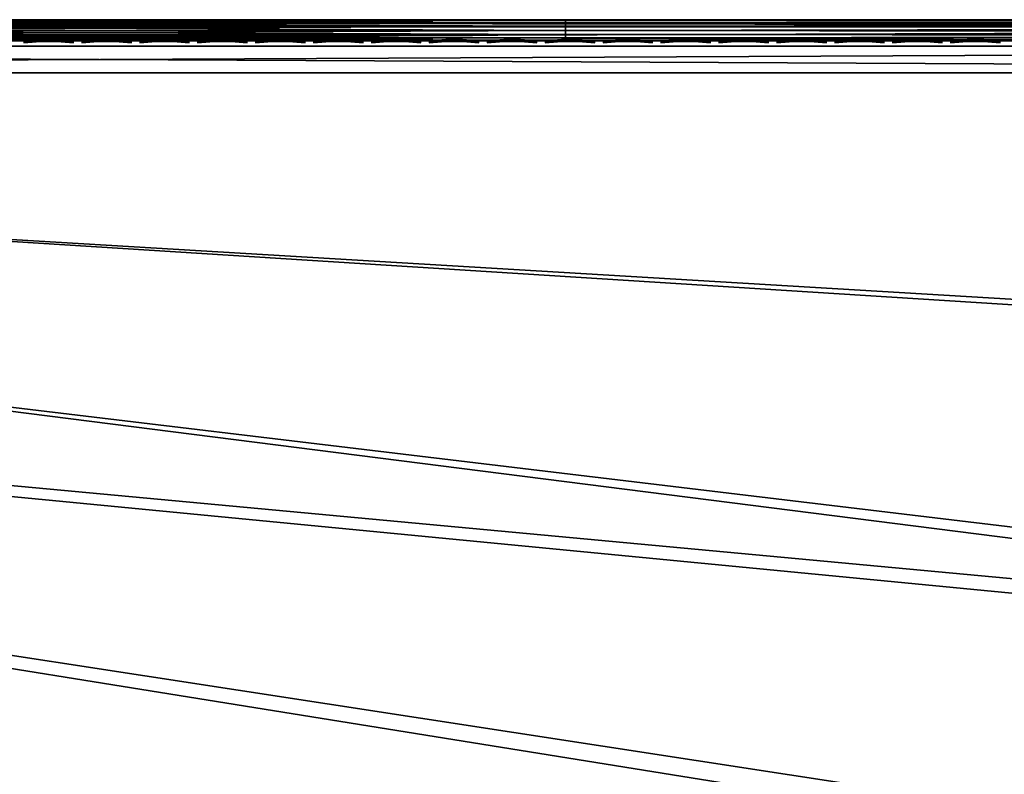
# Model space of a CAD drawing. Header units: inches. Extents: x -6.6 to 28, y -34.7 to 0.
# Tile 59 of 87: x 13.6 to 18.2, y -3.5 to 0. Entities that reach past the tile are written whole.
import ezdxf

# ---------------------------------------------------------------- set-up
doc = ezdxf.new("R2010")
doc.units = ezdxf.units.IN
doc.header["$LTSCALE"] = 0.03937
doc.header["$MEASUREMENT"] = 0
for name, color, linetype in [('A-FURN-3-ST', 151, 'Continuous'), ('A-FURN-3-ST-SEAM', 250, 'Continuous'), ('A-FURN-3-STITCH', 15, 'Continuous')]:
    doc.layers.add(name, color=color, linetype=linetype)

msp = doc.modelspace()

# ---------------------------------------------------------------- meshes
at = {"layer": 'A-FURN-3-ST'}
mesh = msp.add_polyface(dxfattribs=at)
corners = [(25.4519, -12.8555, 17.3055), (25.7576, -12.0646, 17.3055), (25.6619, -12.029, 17.5024), (25.3571, -12.8175, 17.5024), (25.528, -11.9791, 17.6781), (25.2245, -12.7644, 17.6781), (25.3632, -11.9178, 17.8209), (25.0613, -12.699, 17.8209), (25.1786, -11.849, 17.9228), (24.8785, -12.6257, 17.9228), (24.9868, -11.7776, 17.9817), (24.6885, -12.5496, 17.9817), (24.9001, -11.4336, 18), (25.2647, -11.0027, 17.9817), (25.4185, -9.8873, 18), (25.5222, -10.2256, 17.9817), (25.7595, -9.4471, 17.9817), (25.7173, -10.2876, 17.9228), (25.9559, -9.5044, 17.9228), (25.9457, -11.2375, 17.5024), (25.8106, -11.1909, 17.6781), (25.6444, -11.1336, 17.8209), (25.4582, -11.0694, 17.9228), (25.4785, -12.997, 16.9008), (26.0555, -11.4685, 16.9008), (25.8128, -12.0852, 17.1009), (25.8612, -8.3176, 18), (24.3071, -12.9529, 18), (25.9049, -10.3473, 17.8209), (25.4887, -12.8702, 5.2891), (25.4361, -12.8491, 5.1956), (25.7416, -12.0587, 5.1956), (25.7947, -12.0784, 5.2891), (25.3676, -12.8216, 5.1182), (25.6724, -12.0329, 5.1182), (25.2269, -12.7653, 5.0303), (25.5304, -11.98, 5.0303), (25.813, -11.1917, 5.0303), (25.9563, -11.2412, 5.1182), (25.0228, -12.8135, 5), (25.5916, -11.3069, 5), (26.0638, -11.4714, 5.5004), (25.4866, -13.0002, 5.5004), (25.8276, -12.0907, 5.3932), (22.8998, -17.1495, 5), (-0.4975, -3.6411, 5), (23.6754, -15.7381, 5), (-0.1646, -3.0096, 5), (24.3836, -14.2917, 5), (0.1037, -2.348, 5), (26.0888, -9.7751, 5), (0.3045, -1.663, 5), (26.5132, -8.2215, 5), (26.8639, -6.6497, 5), (0.4359, -0.9613, 5), (27.1401, -5.0631, 5), (27.3412, -3.4653, 5), (0.4965, -0.25, 5), (27.4668, -1.8597, 5), (27.5166, -0.25, 5), (27.5166, -0.125, 5.0335), (0.4965, -0.125, 5.0335), (27.5166, -0.0335, 5.125), (0.4965, -0.0335, 5.125), (27.5166, 0, 5.25), (26.9078, 0, 17.75), (1.0969, 0, 17.75), (26.9078, -0.0335, 17.875), (1.0969, -0.0335, 17.875), (26.9078, -0.125, 17.9665), (1.0969, -0.125, 17.9665), (26.9078, -0.25, 18), (1.0969, -0.25, 18), (0.4965, 0, 5.25), (27.7666, 0, 5.5002), (0.2464, 0, 5.5), (27.7578, 0, 16.9007), (0.2464, 0, 16.9), (0.0221, -3.9411, 18), (22.0958, -17.3131, 18), (22.9033, -15.8961, 18), (0.3836, -3.2537, 18), (23.641, -14.4416, 18), (0.6744, -2.5335, 18), (0.8916, -1.7878, 18), (26.227, -6.7283, 18), (1.0329, -1.024, 18), (26.5152, -5.1231, 18), (26.725, -3.5057, 18), (26.856, -1.8801, 18)]
mesh.append_faces([[corners[k] for k in face] for face in [(0, 1, 2, 3), (3, 2, 4, 5), (5, 4, 6, 7), (7, 6, 8, 9), (9, 8, 10, 11), (11, 10, 12), (12, 10, 13), (12, 13, 14), (14, 13, 15), (14, 15, 16), (16, 15, 17, 18), (2, 19, 20, 4), (4, 20, 21, 6), (6, 21, 22, 8), (8, 22, 13, 10), (23, 24, 25), (16, 26, 14), (12, 27, 11), (22, 21, 28, 17), (17, 15, 13, 22), (29, 30, 31, 32), (30, 33, 34, 31), (33, 35, 36, 34), (34, 36, 37, 38), (39, 40, 36), (36, 40, 37), (41, 42, 43), (44, 45, 46), (46, 47, 48), (48, 47, 39), (39, 49, 40), (40, 49, 50), (50, 51, 52), (52, 51, 53), (53, 54, 55), (55, 54, 56), (56, 57, 58), (58, 57, 59), (59, 57, 60), (60, 61, 62), (62, 63, 64), (65, 66, 67), (67, 68, 69), (69, 68, 70), (69, 70, 71), (71, 70, 72), (73, 74, 64), (75, 76, 74), (77, 65, 76), (78, 79, 80), (81, 80, 82), (81, 82, 27), (83, 27, 12), (83, 12, 14), (84, 14, 26), (84, 26, 85), (86, 85, 87), (86, 87, 88), (72, 88, 89), (72, 89, 71)]])
mesh = msp.add_polyface(dxfattribs=at)
corners = [(27.5166, -0.0335, 5.125), (0.4965, -0.125, 5.0335), (0.4965, -0.0335, 5.125), (27.5166, 0, 5.25), (0.4965, 0, 5.25), (0.4008, 0, 5.269), (0.4239, -0.0062, 5.2034), (0.3953, -0.0725, 5.0862), (0.389, -0.1031, 5.0607), (0.3807, -0.1718, 5.0265), (0.3197, 0, 5.3232), (0.2469, -0.006, 5.3254), (0.2655, 0, 5.4043), (0.3556, -0.0061, 5.2295), (0.2955, -0.0061, 5.2709), (0.3001, -0.0718, 5.1228), (0.288, -0.1021, 5.0995), (0.1992, -0.1012, 5.161), (0.2164, -0.0711, 5.1807), (0.2234, -0.1005, 17.4836), (0.1937, -0.1677, 17.5035), (0.3285, -0.1686, 17.6683), (0.3537, -0.1011, 17.6432), (0.4931, -0.1697, 17.8036), (0.5128, -0.1017, 17.7741), (0.8916, -0.1033, 17.9322), (0.8847, -0.1721, 17.9667), (1.0969, -0.125, 17.9665), (0.8967, -0.0727, 17.9065), (1.0969, -0.0335, 17.875), (0.9202, -0.0062, 17.788), (1.0969, 0, 17.75), (0.931, 0, 17.7337), (0.7504, -0.0062, 17.7362), (0.7715, 0, 17.6853), (0.5941, -0.0061, 17.6524), (0.6245, 0, 17.6067), (0.4569, -0.0061, 17.5398), (0.4956, 0, 17.5011), (0.3445, -0.006, 17.4026), (0.3899, 0, 17.3723), (0.2609, -0.006, 17.2462), (0.3112, 0, 17.2253), (0.2095, -0.006, 17.0765), (0.2627, 0, 17.0659), (0.2451, -0.0706, 17.4691), (0.3722, -0.071, 17.6246), (0.5273, -0.0715, 17.7523), (0.6943, -0.1025, 17.8718), (0.7044, -0.0721, 17.8476), (0.1506, -0.0703, 17.2919), (26.9078, -0.0335, 17.875), (0.2464, 0, 5.5), (0.2464, 0, 16.9), (27.7578, 0, 16.9007), (27.7666, 0, 5.5002), (26.9078, 0, 17.75)]
mesh.append_faces([[corners[k] for k in face] for face in [(0, 1, 2), (3, 2, 4), (5, 4, 6), (6, 4, 2), (6, 2, 7), (7, 2, 1), (7, 1, 8), (8, 1, 9), (10, 11, 12), (5, 13, 10), (10, 13, 14), (10, 14, 11), (13, 5, 6), (13, 6, 7, 15), (15, 7, 8, 16), (15, 16, 17, 18), (18, 14, 13, 15), (19, 20, 21, 22), (22, 21, 23, 24), (25, 26, 27), (25, 27, 28), (28, 27, 29), (28, 29, 30), (30, 29, 31), (30, 31, 32), (30, 32, 33), (33, 32, 34), (33, 34, 35), (35, 34, 36), (35, 36, 37), (37, 36, 38), (37, 38, 39), (39, 38, 40), (39, 40, 41), (41, 40, 42), (41, 42, 43), (43, 42, 44), (45, 19, 22, 46), (46, 22, 24, 47), (47, 24, 48, 49), (49, 48, 25, 28), (41, 50, 45, 39), (39, 45, 46, 37), (37, 46, 47, 35), (35, 47, 49, 33), (33, 49, 28, 30), (51, 31, 29), (5, 10, 4), (4, 10, 12), (4, 12, 52), (53, 54, 52), (52, 55, 4), (44, 31, 53), (53, 31, 56), (44, 42, 31), (31, 42, 40), (31, 40, 38), (38, 36, 31), (31, 36, 34), (31, 34, 32)]])
mesh = msp.add_polyface(dxfattribs=at)
corners = [(16.9377, -24.7138, 5), (-1.8485, -5.2936, 5), (-1.3437, -4.7888, 5), (20.1867, -21.1428, 5), (-0.8919, -4.2361, 5), (22.0586, -18.5228, 5), (-0.4975, -3.6411, 5), (23.6754, -15.7381, 5), (-0.1646, -3.0096, 5), (25.0228, -12.8135, 5), (0.1037, -2.348, 5), (26.0888, -9.7751, 5), (0.3045, -1.663, 5), (26.8639, -6.6497, 5), (0.4359, -0.9613, 5), (27.3412, -3.4653, 5), (0.4965, -0.25, 5), (27.5166, -0.125, 5.0335), (0.4965, -0.125, 5.0335), (0.389, -0.1031, 5.0607), (0.3807, -0.1718, 5.0265), (0.2717, -0.1702, 5.0681), (0.288, -0.1021, 5.0995), (0.3053, -0.2466, 5.0381), (0.5128, -0.1017, 17.7741), (0.4931, -0.1697, 17.8036), (0.6808, -0.1709, 17.9044), (0.6943, -0.1025, 17.8718), (0.8847, -0.1721, 17.9667), (0.8916, -0.1033, 17.9322), (1.0969, -0.125, 17.9665), (1.0969, -0.25, 18), (0.8823, -0.2484, 17.9789), (0.6759, -0.2468, 17.9162), (0.4858, -0.2452, 17.8146), (0.3189, -0.2438, 17.6779), (0.3285, -0.1686, 17.6683), (0.1822, -0.2426, 17.5112), (0.3202, -2.9009, 17.9816), (0.3836, -3.2537, 18), (0.6744, -2.5335, 18), (0.5622, -2.2337, 17.9816), (0.8916, -1.7878, 18), (0.737, -1.5626, 17.9816), (1.0329, -1.024, 18), (0.8473, -0.8965, 17.9816), (0.644, -0.8722, 17.9228), (0.4483, -0.8487, 17.8207), (0.2737, -0.8278, 17.6778), (0.1313, -2.8221, 17.9228), (0.3666, -2.1731, 17.9228), (0.5367, -1.5202, 17.9228), (0.1785, -2.1147, 17.8207), (0.344, -1.4793, 17.8207), (0.1719, -1.4429, 17.6778), (0.2655, -0.844, 5.0351), (0.1766, -0.8332, 5.0815), (0.3578, -0.8553, 5.0083), (0.2537, -1.4758, 5.0083), (0.1627, -1.4563, 5.0351), (-1.4471, -5.7395, 18), (17.0833, -23.7206, 18), (-0.8979, -5.1903, 18), (19.2743, -21.3055, 18), (-0.4065, -4.5888, 18), (21.2204, -18.6891, 18), (0.0221, -3.9411, 18), (22.9033, -15.8961, 18), (24.3071, -12.9529, 18), (25.4185, -9.8873, 18), (26.227, -6.7283, 18), (26.725, -3.5057, 18)]
mesh.append_faces([[corners[k] for k in face] for face in [(0, 1, 2), (3, 2, 4), (5, 4, 6), (7, 6, 8), (9, 8, 10), (11, 10, 12), (13, 12, 14), (15, 14, 16), (17, 16, 18), (19, 20, 21, 22), (18, 16, 20), (20, 16, 23), (20, 23, 21), (24, 25, 26, 27), (27, 26, 28, 29), (30, 28, 31), (31, 28, 32), (32, 28, 33), (33, 28, 26), (33, 26, 34), (34, 26, 25), (34, 25, 35), (35, 25, 36), (35, 36, 37), (38, 39, 40), (38, 40, 41), (41, 40, 42), (41, 42, 43), (43, 42, 44), (43, 44, 45), (45, 44, 31), (45, 31, 32), (45, 32, 46), (46, 32, 33), (46, 33, 47), (47, 33, 34), (47, 34, 48), (48, 34, 35), (48, 35, 37), (49, 38, 41, 50), (50, 41, 43, 51), (51, 43, 45, 46), (52, 50, 51, 53), (53, 51, 46, 47), (54, 53, 47, 48), (55, 56, 23), (55, 23, 57), (57, 23, 16), (57, 16, 14), (57, 14, 58), (58, 14, 12), (58, 59, 55, 57), (60, 61, 62), (62, 63, 64), (64, 65, 66), (66, 67, 39), (39, 68, 40), (40, 69, 42), (42, 70, 44), (44, 71, 31)]])
at = {"layer": 'A-FURN-3-ST-SEAM'}
mesh = msp.add_polyface(dxfattribs=at)
corners = [(11.828, -0.1, 17.9), (11.828, -0.0962, 17.9191), (8.2512, -0.1, 17.9), (11.828, -0.0854, 17.9354), (8.2512, -0.0929, 17.9255), (11.828, 0, 17.9), (8.2512, -0.0003, 17.9045), (11.828, -0.0038, 17.9192), (8.2512, -0.0051, 17.9217), (11.828, -0.0147, 17.9354), (8.2512, -0.0155, 17.9362), (11.828, -0.0309, 17.9462), (8.2512, -0.0304, 17.9459), (11.828, -0.05, 17.95), (8.2512, -0.0655, 17.9472), (11.828, -0.0691, 17.9462), (8.2512, -0.0812, 17.939), (8.2512, -0.0228, 17.8588), (11.828, -0.0146, 17.8647), (11.828, -0.0308, 17.8538), (8.2512, -0.039, 17.8515), (11.828, -0.05, 17.85), (8.2512, -0.0567, 17.8505), (11.828, -0.0691, 17.8538), (8.2512, -0.0734, 17.8563), (11.828, -0.0853, 17.8646), (8.2512, -0.0872, 17.8675), (11.828, -0.0962, 17.8809), (8.2512, -0.0965, 17.8826), (16.1882, -0.1, 17.9), (16.1882, -0.0962, 17.9191), (16.1882, -0.0854, 17.9354), (16.1882, -0.0691, 17.9462), (16.1882, -0.05, 17.95), (16.1882, -0.0309, 17.9462), (16.1882, -0.0147, 17.9354), (16.1882, -0.0038, 17.9192), (16.1882, 0, 17.9), (16.1882, -0.0038, 17.8809), (11.828, -0.0038, 17.8809), (16.1882, -0.0146, 17.8647), (16.1882, -0.0308, 17.8538), (16.1882, -0.05, 17.85), (16.1882, -0.0691, 17.8538), (16.1882, -0.0853, 17.8646), (16.1882, -0.0962, 17.8809), (26.912, -0.0965, 17.8826), (26.912, -0.0872, 17.8675), (26.912, -0.0734, 17.8563), (26.912, -0.0567, 17.8505), (26.912, -0.039, 17.8515), (26.912, -0.0228, 17.8588), (26.912, -0.0019, 17.8868), (26.912, -0.0003, 17.9045), (26.912, -0.0051, 17.9217), (26.912, -0.0155, 17.9362), (26.912, -0.0304, 17.9459), (26.912, -0.0655, 17.9472), (26.912, -0.0812, 17.939), (26.912, -0.0929, 17.9255)]
mesh.append_faces([[corners[k] for k in face] for face in [(0, 1, 2), (1, 3, 4), (5, 6, 7), (7, 8, 9), (9, 10, 11), (11, 12, 13), (13, 14, 15), (15, 16, 3), (17, 18, 19), (20, 19, 21), (22, 21, 23), (24, 23, 25), (26, 25, 27), (28, 27, 0), (29, 30, 0), (0, 30, 1), (1, 30, 31), (1, 31, 3), (3, 31, 32), (3, 32, 15), (15, 32, 33), (15, 33, 13), (13, 33, 34), (13, 34, 11), (11, 34, 35), (11, 35, 9), (9, 35, 36), (9, 36, 7), (7, 36, 37), (7, 37, 5), (5, 37, 38), (5, 38, 39), (39, 38, 40), (39, 40, 18), (18, 40, 41), (18, 41, 19), (19, 41, 42), (19, 42, 21), (21, 42, 43), (21, 43, 23), (23, 43, 44), (23, 44, 25), (25, 44, 45), (25, 45, 27), (27, 45, 29), (27, 29, 0), (46, 29, 45), (47, 45, 44), (48, 44, 43), (49, 43, 42), (50, 42, 41), (51, 41, 40), (52, 40, 38), (52, 38, 37), (53, 37, 36), (54, 36, 35), (55, 35, 34), (56, 34, 33), (57, 33, 32), (58, 32, 31), (59, 31, 30)]])
mesh = msp.add_polyface(dxfattribs=at)
corners = [(26.912, -0.1, 17.9), (16.1882, -0.1, 17.9), (26.912, -0.0965, 17.8826), (16.1882, -0.0962, 17.8809), (26.912, -0.0872, 17.8675), (16.1882, -0.0853, 17.8646), (26.912, -0.0734, 17.8563), (16.1882, -0.0691, 17.8538), (26.912, -0.0567, 17.8505), (16.1882, -0.05, 17.85), (26.912, -0.039, 17.8515), (16.1882, -0.0308, 17.8538), (26.912, -0.0228, 17.8588), (16.1882, -0.0146, 17.8647), (26.912, -0.0019, 17.8868), (16.1882, 0, 17.9), (26.912, -0.0003, 17.9045), (16.1882, -0.0038, 17.9192), (26.912, -0.0051, 17.9217), (16.1882, -0.0147, 17.9354), (26.912, -0.0155, 17.9362), (16.1882, -0.0309, 17.9462), (26.912, -0.0304, 17.9459), (16.1882, -0.05, 17.95), (26.912, -0.0655, 17.9472), (16.1882, -0.0691, 17.9462), (26.912, -0.0812, 17.939), (16.1882, -0.0854, 17.9354), (26.912, -0.0929, 17.9255), (16.1882, -0.0962, 17.9191), (27.0988, -0.0929, 17.9082), (27.094, -0.1, 17.8831), (27.2893, -0.0929, 17.8536), (27.2799, -0.1, 17.8298), (27.4728, -0.0929, 17.7582), (27.2973, -0.0655, 17.8737), (27.2968, -0.0304, 17.8725), (27.1025, -0.0304, 17.9282), (27.1028, -0.0655, 17.9294), (27.2932, -0.0155, 17.8635), (27.1008, -0.0155, 17.9187), (27.4787, -0.0155, 17.7671), (27.4707, -0.0051, 17.755), (27.2879, -0.0051, 17.85), (27.0981, -0.0051, 17.9044), (27.4517, -0.0019, 17.7258), (27.4363, -0.0228, 17.7024), (27.2648, -0.0228, 17.7915), (27.2751, -0.0019, 17.8176), (27.0867, -0.0228, 17.8426), (27.0918, -0.0019, 17.8701), (27.4323, -0.039, 17.6962), (27.2621, -0.039, 17.7847), (27.0853, -0.039, 17.8354), (27.4318, -0.0567, 17.6954), (27.2617, -0.0567, 17.7838), (27.0852, -0.0567, 17.8344), (27.4411, -0.0872, 17.7097), (27.4494, -0.0965, 17.7223), (27.2735, -0.0965, 17.8137), (27.268, -0.0872, 17.7996), (27.091, -0.0965, 17.866), (27.0883, -0.0872, 17.8512), (27.4588, -0.1, 17.7369), (27.1013, -0.0812, 17.9214), (27.2943, -0.0812, 17.8661), (27.4802, -0.0812, 17.7695), (27.095, -0.0003, 17.8875), (27.0862, -0.0734, 17.8401), (27.2816, -0.0003, 17.834), (27.4613, -0.0003, 17.7406), (27.2638, -0.0734, 17.7891), (27.4349, -0.0734, 17.7002)]
mesh.append_faces([[corners[k] for k in face] for face in [(0, 1, 2), (2, 3, 4), (4, 5, 6), (6, 7, 8), (8, 9, 10), (10, 11, 12), (12, 13, 14), (14, 15, 16), (16, 17, 18), (18, 19, 20), (20, 21, 22), (22, 23, 24), (24, 25, 26), (26, 27, 28), (28, 29, 0), (0, 29, 1), (28, 0, 30), (30, 0, 31), (30, 31, 32), (32, 31, 33), (32, 33, 34), (35, 36, 37, 38), (38, 37, 22, 24), (36, 39, 40, 37), (37, 40, 20, 22), (41, 42, 43, 39), (39, 43, 44, 40), (40, 44, 18, 20), (45, 46, 47, 48), (48, 47, 49, 50), (50, 49, 12, 14), (46, 51, 52, 47), (47, 52, 53, 49), (49, 53, 10, 12), (51, 54, 55, 52), (52, 55, 56, 53), (53, 56, 8, 10), (57, 58, 59, 60), (60, 59, 61, 62), (62, 61, 2, 4), (59, 63, 33), (59, 33, 61), (61, 33, 31), (61, 31, 2), (2, 31, 0), (26, 28, 30, 64), (64, 30, 32, 65), (65, 32, 34, 66), (38, 24, 26, 64), (50, 14, 16, 67), (67, 16, 18, 44), (62, 4, 6, 68), (68, 6, 8, 56), (38, 64, 65, 35), (67, 44, 43, 69), (69, 43, 42, 70), (50, 67, 69, 48), (48, 69, 70, 45), (68, 56, 55, 71), (71, 55, 54, 72), (62, 68, 71, 60), (60, 71, 72, 57)]])
at = {"layer": 'A-FURN-3-STITCH'}
mesh = msp.add_polymesh((7, 4), dxfattribs=at)
for k, corner in enumerate([(13.6491, -0.1007, 17.9499), (13.6491, -0.1028, 17.9514), (13.6492, -0.1071, 17.9543), (13.6492, -0.1093, 17.9558), (13.6875, -0.0964, 17.9556), (13.6876, -0.096, 17.9608), (13.6877, -0.1003, 17.9637), (13.6876, -0.105, 17.9615), (13.7264, -0.0938, 17.9588), (13.7265, -0.0934, 17.964), (13.7266, -0.0977, 17.9669), (13.7265, -0.1024, 17.9646), (13.7655, -0.0929, 17.9594), (13.7656, -0.0926, 17.9646), (13.7656, -0.0969, 17.9675), (13.7656, -0.1016, 17.9652), (13.8046, -0.0938, 17.9575), (13.8046, -0.0934, 17.9627), (13.8047, -0.0977, 17.9656), (13.8046, -0.1024, 17.9633), (13.8433, -0.0964, 17.953), (13.8434, -0.096, 17.9582), (13.8434, -0.1003, 17.9611), (13.8434, -0.105, 17.9589), (13.8816, -0.1007, 17.9461), (13.8816, -0.1028, 17.9476), (13.8816, -0.1071, 17.9505), (13.8817, -0.1093, 17.9519)]):
    mesh.set_mesh_vertex(divmod(k, 4), corner)
mesh = msp.add_polymesh((7, 4), dxfattribs=at)
for k, corner in enumerate([(13.9206, -0.1007, 17.9499), (13.9206, -0.1028, 17.9514), (13.9207, -0.1071, 17.9543), (13.9207, -0.1093, 17.9558), (13.9591, -0.0964, 17.9556), (13.9591, -0.096, 17.9608), (13.9592, -0.1003, 17.9637), (13.9592, -0.105, 17.9615), (13.998, -0.0938, 17.9588), (13.998, -0.0934, 17.964), (13.9981, -0.0977, 17.9669), (13.998, -0.1024, 17.9646), (14.037, -0.0929, 17.9594), (14.0371, -0.0926, 17.9646), (14.0372, -0.0969, 17.9675), (14.0371, -0.1016, 17.9652), (14.0761, -0.0938, 17.9575), (14.0762, -0.0934, 17.9627), (14.0762, -0.0977, 17.9656), (14.0762, -0.1024, 17.9633), (14.1148, -0.0964, 17.953), (14.1149, -0.096, 17.9582), (14.115, -0.1003, 17.9611), (14.1149, -0.105, 17.9589), (14.1531, -0.1007, 17.9461), (14.1531, -0.1028, 17.9476), (14.1532, -0.1071, 17.9505), (14.1532, -0.1093, 17.9519)]):
    mesh.set_mesh_vertex(divmod(k, 4), corner)
mesh = msp.add_polymesh((7, 4), dxfattribs=at)
for k, corner in enumerate([(14.1921, -0.1007, 17.9499), (14.1922, -0.1028, 17.9514), (14.1922, -0.1071, 17.9543), (14.1922, -0.1093, 17.9558), (14.2306, -0.0964, 17.9556), (14.2307, -0.096, 17.9608), (14.2307, -0.1003, 17.9637), (14.2307, -0.105, 17.9615), (14.2695, -0.0938, 17.9588), (14.2696, -0.0934, 17.964), (14.2696, -0.0977, 17.9669), (14.2696, -0.1024, 17.9646), (14.3086, -0.0929, 17.9594), (14.3087, -0.0926, 17.9646), (14.3087, -0.0969, 17.9675), (14.3087, -0.1016, 17.9652), (14.3476, -0.0938, 17.9575), (14.3477, -0.0934, 17.9627), (14.3477, -0.0977, 17.9656), (14.3477, -0.1024, 17.9633), (14.3864, -0.0964, 17.953), (14.3865, -0.096, 17.9582), (14.3865, -0.1003, 17.9611), (14.3865, -0.105, 17.9589), (14.4246, -0.1007, 17.9461), (14.4246, -0.1028, 17.9476), (14.4247, -0.1071, 17.9505), (14.4247, -0.1093, 17.9519)]):
    mesh.set_mesh_vertex(divmod(k, 4), corner)
mesh = msp.add_polymesh((7, 4), dxfattribs=at)
for k, corner in enumerate([(14.4637, -0.1007, 17.9499), (14.4637, -0.1028, 17.9514), (14.4637, -0.1071, 17.9543), (14.4638, -0.1093, 17.9558), (14.5021, -0.0964, 17.9556), (14.5022, -0.096, 17.9608), (14.5023, -0.1003, 17.9637), (14.5022, -0.105, 17.9615), (14.541, -0.0938, 17.9588), (14.5411, -0.0934, 17.964), (14.5411, -0.0977, 17.9669), (14.5411, -0.1024, 17.9646), (14.5801, -0.0929, 17.9594), (14.5802, -0.0926, 17.9646), (14.5802, -0.0969, 17.9675), (14.5802, -0.1016, 17.9652), (14.6191, -0.0938, 17.9575), (14.6192, -0.0934, 17.9627), (14.6193, -0.0977, 17.9656), (14.6192, -0.1024, 17.9633), (14.6579, -0.0964, 17.953), (14.658, -0.096, 17.9582), (14.658, -0.1003, 17.9611), (14.658, -0.105, 17.9589), (14.6961, -0.1007, 17.9461), (14.6962, -0.1028, 17.9476), (14.6962, -0.1071, 17.9505), (14.6962, -0.1093, 17.9519)]):
    mesh.set_mesh_vertex(divmod(k, 4), corner)
mesh = msp.add_polymesh((7, 4), dxfattribs=at)
for k, corner in enumerate([(14.7352, -0.1007, 17.9499), (14.7352, -0.1028, 17.9514), (14.7353, -0.1071, 17.9543), (14.7353, -0.1093, 17.9558), (14.7737, -0.0964, 17.9556), (14.7737, -0.096, 17.9608), (14.7738, -0.1003, 17.9637), (14.7737, -0.105, 17.9615), (14.8125, -0.0938, 17.9588), (14.8126, -0.0934, 17.964), (14.8127, -0.0977, 17.9669), (14.8126, -0.1024, 17.9646), (14.8516, -0.0929, 17.9594), (14.8517, -0.0926, 17.9646), (14.8518, -0.0969, 17.9675), (14.8517, -0.1016, 17.9652), (14.8907, -0.0938, 17.9575), (14.8908, -0.0934, 17.9627), (14.8908, -0.0977, 17.9656), (14.8908, -0.1024, 17.9633), (14.9294, -0.0964, 17.953), (14.9295, -0.096, 17.9582), (14.9296, -0.1003, 17.9611), (14.9295, -0.105, 17.9589), (14.9677, -0.1007, 17.9461), (14.9677, -0.1028, 17.9476), (14.9677, -0.1071, 17.9505), (14.9678, -0.1093, 17.9519)]):
    mesh.set_mesh_vertex(divmod(k, 4), corner)
mesh = msp.add_polymesh((7, 4), dxfattribs=at)
for k, corner in enumerate([(15.0067, -0.1007, 17.9499), (15.0068, -0.1028, 17.9514), (15.0068, -0.1071, 17.9543), (15.0068, -0.1093, 17.9558), (15.0452, -0.0964, 17.9556), (15.0453, -0.096, 17.9608), (15.0453, -0.1003, 17.9637), (15.0453, -0.105, 17.9615), (15.0841, -0.0938, 17.9588), (15.0842, -0.0934, 17.964), (15.0842, -0.0977, 17.9669), (15.0842, -0.1024, 17.9646), (15.1232, -0.0929, 17.9594), (15.1232, -0.0926, 17.9646), (15.1233, -0.0969, 17.9675), (15.1233, -0.1016, 17.9652), (15.1622, -0.0938, 17.9575), (15.1623, -0.0934, 17.9627), (15.1623, -0.0977, 17.9656), (15.1623, -0.1024, 17.9633), (15.201, -0.0964, 17.953), (15.201, -0.096, 17.9582), (15.2011, -0.1003, 17.9611), (15.2011, -0.105, 17.9589), (15.2392, -0.1007, 17.9461), (15.2392, -0.1028, 17.9476), (15.2393, -0.1071, 17.9505), (15.2393, -0.1093, 17.9519)]):
    mesh.set_mesh_vertex(divmod(k, 4), corner)
mesh = msp.add_polymesh((7, 4), dxfattribs=at)
for k, corner in enumerate([(15.2783, -0.1007, 17.9499), (15.2783, -0.1028, 17.9514), (15.2783, -0.1071, 17.9543), (15.2784, -0.1093, 17.9558), (15.3167, -0.0964, 17.9556), (15.3168, -0.096, 17.9608), (15.3168, -0.1003, 17.9637), (15.3168, -0.105, 17.9615), (15.3556, -0.0938, 17.9588), (15.3557, -0.0934, 17.964), (15.3557, -0.0977, 17.9669), (15.3557, -0.1024, 17.9646), (15.3947, -0.0929, 17.9594), (15.3948, -0.0926, 17.9646), (15.3948, -0.0969, 17.9675), (15.3948, -0.1016, 17.9652), (15.4337, -0.0938, 17.9575), (15.4338, -0.0934, 17.9627), (15.4339, -0.0977, 17.9656), (15.4338, -0.1024, 17.9633), (15.4725, -0.0964, 17.953), (15.4726, -0.096, 17.9582), (15.4726, -0.1003, 17.9611), (15.4726, -0.105, 17.9589), (15.5107, -0.1007, 17.9461), (15.5108, -0.1028, 17.9476), (15.5108, -0.1071, 17.9505), (15.5108, -0.1093, 17.9519)]):
    mesh.set_mesh_vertex(divmod(k, 4), corner)
mesh = msp.add_polymesh((7, 4), dxfattribs=at)
for k, corner in enumerate([(15.5498, -0.1007, 17.9499), (15.5498, -0.1028, 17.9514), (15.5499, -0.1071, 17.9543), (15.5499, -0.1093, 17.9558), (15.5882, -0.0964, 17.9556), (15.5883, -0.096, 17.9608), (15.5884, -0.1003, 17.9637), (15.5883, -0.105, 17.9615), (15.6271, -0.0938, 17.9588), (15.6272, -0.0934, 17.964), (15.6273, -0.0977, 17.9669), (15.6272, -0.1024, 17.9646), (15.6662, -0.0929, 17.9594), (15.6663, -0.0926, 17.9646), (15.6664, -0.0969, 17.9675), (15.6663, -0.1016, 17.9652), (15.7053, -0.0938, 17.9575), (15.7053, -0.0934, 17.9627), (15.7054, -0.0977, 17.9656), (15.7054, -0.1024, 17.9633), (15.744, -0.0964, 17.953), (15.7441, -0.096, 17.9582), (15.7442, -0.1003, 17.9611), (15.7441, -0.105, 17.9589), (15.7823, -0.1007, 17.9461), (15.7823, -0.1028, 17.9476), (15.7823, -0.1071, 17.9505), (15.7824, -0.1093, 17.9519)]):
    mesh.set_mesh_vertex(divmod(k, 4), corner)
mesh = msp.add_polymesh((7, 4), dxfattribs=at)
for k, corner in enumerate([(15.8213, -0.1007, 17.9499), (15.8213, -0.1028, 17.9514), (15.8214, -0.1071, 17.9543), (15.8214, -0.1093, 17.9558), (15.8598, -0.0964, 17.9556), (15.8599, -0.096, 17.9608), (15.8599, -0.1003, 17.9637), (15.8599, -0.105, 17.9615), (15.8987, -0.0938, 17.9588), (15.8987, -0.0934, 17.964), (15.8988, -0.0977, 17.9669), (15.8988, -0.1024, 17.9646), (15.9377, -0.0929, 17.9594), (15.9378, -0.0926, 17.9646), (15.9379, -0.0969, 17.9675), (15.9378, -0.1016, 17.9652), (15.9768, -0.0938, 17.9575), (15.9769, -0.0934, 17.9627), (15.9769, -0.0977, 17.9656), (15.9769, -0.1024, 17.9633), (16.0156, -0.0964, 17.953), (16.0156, -0.096, 17.9582), (16.0157, -0.1003, 17.9611), (16.0156, -0.105, 17.9589), (16.0538, -0.1007, 17.9461), (16.0538, -0.1028, 17.9476), (16.0539, -0.1071, 17.9505), (16.0539, -0.1093, 17.9519)]):
    mesh.set_mesh_vertex(divmod(k, 4), corner)
mesh = msp.add_polymesh((7, 4), dxfattribs=at)
for k, corner in enumerate([(16.0928, -0.1007, 17.9499), (16.0929, -0.1028, 17.9514), (16.0929, -0.1071, 17.9543), (16.0929, -0.1093, 17.9558), (16.1313, -0.0964, 17.9556), (16.1314, -0.096, 17.9608), (16.1314, -0.1003, 17.9637), (16.1314, -0.105, 17.9615), (16.1702, -0.0938, 17.9588), (16.1703, -0.0934, 17.964), (16.1703, -0.0977, 17.9669), (16.1703, -0.1024, 17.9646), (16.2093, -0.0929, 17.9594), (16.2094, -0.0926, 17.9646), (16.2094, -0.0969, 17.9675), (16.2094, -0.1016, 17.9652), (16.2483, -0.0938, 17.9575), (16.2484, -0.0934, 17.9627), (16.2485, -0.0977, 17.9656), (16.2484, -0.1024, 17.9633), (16.2871, -0.0964, 17.953), (16.2872, -0.096, 17.9582), (16.2872, -0.1003, 17.9611), (16.2872, -0.105, 17.9589), (16.3253, -0.1007, 17.9461), (16.3253, -0.1028, 17.9476), (16.3254, -0.1071, 17.9505), (16.3254, -0.1093, 17.9519)]):
    mesh.set_mesh_vertex(divmod(k, 4), corner)
mesh = msp.add_polymesh((7, 4), dxfattribs=at)
for k, corner in enumerate([(16.3644, -0.1007, 17.9499), (16.3644, -0.1028, 17.9514), (16.3645, -0.1071, 17.9543), (16.3645, -0.1093, 17.9558), (16.4028, -0.0964, 17.9556), (16.4029, -0.096, 17.9608), (16.403, -0.1003, 17.9637), (16.4029, -0.105, 17.9615), (16.4417, -0.0938, 17.9588), (16.4418, -0.0934, 17.964), (16.4419, -0.0977, 17.9669), (16.4418, -0.1024, 17.9646), (16.4808, -0.0929, 17.9594), (16.4809, -0.0926, 17.9646), (16.4809, -0.0969, 17.9675), (16.4809, -0.1016, 17.9652), (16.5198, -0.0938, 17.9575), (16.5199, -0.0934, 17.9627), (16.52, -0.0977, 17.9656), (16.5199, -0.1024, 17.9633), (16.5586, -0.0964, 17.953), (16.5587, -0.096, 17.9582), (16.5587, -0.1003, 17.9611), (16.5587, -0.105, 17.9589), (16.5969, -0.1007, 17.9461), (16.5969, -0.1028, 17.9476), (16.5969, -0.1071, 17.9505), (16.597, -0.1093, 17.9519)]):
    mesh.set_mesh_vertex(divmod(k, 4), corner)
mesh = msp.add_polymesh((7, 4), dxfattribs=at)
for k, corner in enumerate([(16.6359, -0.1007, 17.9499), (16.6359, -0.1028, 17.9514), (16.636, -0.1071, 17.9543), (16.636, -0.1093, 17.9558), (16.6744, -0.0964, 17.9556), (16.6744, -0.096, 17.9608), (16.6745, -0.1003, 17.9637), (16.6745, -0.105, 17.9615), (16.7132, -0.0938, 17.9588), (16.7133, -0.0934, 17.964), (16.7134, -0.0977, 17.9669), (16.7133, -0.1024, 17.9646), (16.7523, -0.0929, 17.9594), (16.7524, -0.0926, 17.9646), (16.7525, -0.0969, 17.9675), (16.7524, -0.1016, 17.9652), (16.7914, -0.0938, 17.9575), (16.7915, -0.0934, 17.9627), (16.7915, -0.0977, 17.9656), (16.7915, -0.1024, 17.9633), (16.8301, -0.0964, 17.953), (16.8302, -0.096, 17.9582), (16.8303, -0.1003, 17.9611), (16.8302, -0.105, 17.9589), (16.8684, -0.1007, 17.9461), (16.8684, -0.1028, 17.9476), (16.8685, -0.1071, 17.9505), (16.8685, -0.1093, 17.9519)]):
    mesh.set_mesh_vertex(divmod(k, 4), corner)
mesh = msp.add_polymesh((7, 4), dxfattribs=at)
for k, corner in enumerate([(16.9074, -0.1007, 17.9499), (16.9075, -0.1028, 17.9514), (16.9075, -0.1071, 17.9543), (16.9075, -0.1093, 17.9558), (16.9459, -0.0964, 17.9556), (16.946, -0.096, 17.9608), (16.946, -0.1003, 17.9637), (16.946, -0.105, 17.9615), (16.9848, -0.0938, 17.9588), (16.9849, -0.0934, 17.964), (16.9849, -0.0977, 17.9669), (16.9849, -0.1024, 17.9646), (17.0239, -0.0929, 17.9594), (17.024, -0.0926, 17.9646), (17.024, -0.0969, 17.9675), (17.024, -0.1016, 17.9652), (17.0629, -0.0938, 17.9575), (17.063, -0.0934, 17.9627), (17.063, -0.0977, 17.9656), (17.063, -0.1024, 17.9633), (17.1017, -0.0964, 17.953), (17.1018, -0.096, 17.9582), (17.1018, -0.1003, 17.9611), (17.1018, -0.105, 17.9589), (17.1399, -0.1007, 17.9461), (17.1399, -0.1028, 17.9476), (17.14, -0.1071, 17.9505), (17.14, -0.1093, 17.9519)]):
    mesh.set_mesh_vertex(divmod(k, 4), corner)
mesh = msp.add_polymesh((7, 4), dxfattribs=at)
for k, corner in enumerate([(17.179, -0.1007, 17.9499), (17.179, -0.1028, 17.9514), (17.179, -0.1071, 17.9543), (17.1791, -0.1093, 17.9558), (17.2174, -0.0964, 17.9556), (17.2175, -0.096, 17.9608), (17.2176, -0.1003, 17.9637), (17.2175, -0.105, 17.9615), (17.2563, -0.0938, 17.9588), (17.2564, -0.0934, 17.964), (17.2564, -0.0977, 17.9669), (17.2564, -0.1024, 17.9646), (17.2954, -0.0929, 17.9594), (17.2955, -0.0926, 17.9646), (17.2955, -0.0969, 17.9675), (17.2955, -0.1016, 17.9652), (17.3344, -0.0938, 17.9575), (17.3345, -0.0934, 17.9627), (17.3346, -0.0977, 17.9656), (17.3345, -0.1024, 17.9633), (17.3732, -0.0964, 17.953), (17.3733, -0.096, 17.9582), (17.3733, -0.1003, 17.9611), (17.3733, -0.105, 17.9589), (17.4114, -0.1007, 17.9461), (17.4115, -0.1028, 17.9476), (17.4115, -0.1071, 17.9505), (17.4115, -0.1093, 17.9519)]):
    mesh.set_mesh_vertex(divmod(k, 4), corner)
mesh = msp.add_polymesh((7, 4), dxfattribs=at)
for k, corner in enumerate([(17.4505, -0.1007, 17.9499), (17.4505, -0.1028, 17.9514), (17.4506, -0.1071, 17.9543), (17.4506, -0.1093, 17.9558), (17.4889, -0.0964, 17.9556), (17.489, -0.096, 17.9608), (17.4891, -0.1003, 17.9637), (17.489, -0.105, 17.9615), (17.5278, -0.0938, 17.9588), (17.5279, -0.0934, 17.964), (17.528, -0.0977, 17.9669), (17.5279, -0.1024, 17.9646), (17.5669, -0.0929, 17.9594), (17.567, -0.0926, 17.9646), (17.5671, -0.0969, 17.9675), (17.567, -0.1016, 17.9652), (17.606, -0.0938, 17.9575), (17.6061, -0.0934, 17.9627), (17.6061, -0.0977, 17.9656), (17.6061, -0.1024, 17.9633), (17.6447, -0.0964, 17.953), (17.6448, -0.096, 17.9582), (17.6449, -0.1003, 17.9611), (17.6448, -0.105, 17.9589), (17.683, -0.1007, 17.9461), (17.683, -0.1028, 17.9476), (17.683, -0.1071, 17.9505), (17.6831, -0.1093, 17.9519)]):
    mesh.set_mesh_vertex(divmod(k, 4), corner)
mesh = msp.add_polymesh((7, 4), dxfattribs=at)
for k, corner in enumerate([(17.722, -0.1007, 17.9499), (17.7221, -0.1028, 17.9514), (17.7221, -0.1071, 17.9543), (17.7221, -0.1093, 17.9558), (17.7605, -0.0964, 17.9556), (17.7606, -0.096, 17.9608), (17.7606, -0.1003, 17.9637), (17.7606, -0.105, 17.9615), (17.7994, -0.0938, 17.9588), (17.7995, -0.0934, 17.964), (17.7995, -0.0977, 17.9669), (17.7995, -0.1024, 17.9646), (17.8385, -0.0929, 17.9594), (17.8385, -0.0926, 17.9646), (17.8386, -0.0969, 17.9675), (17.8386, -0.1016, 17.9652), (17.8775, -0.0938, 17.9575), (17.8776, -0.0934, 17.9627), (17.8776, -0.0977, 17.9656), (17.8776, -0.1024, 17.9633), (17.9163, -0.0964, 17.953), (17.9163, -0.096, 17.9582), (17.9164, -0.1003, 17.9611), (17.9164, -0.105, 17.9589), (17.9545, -0.1007, 17.9461), (17.9545, -0.1028, 17.9476), (17.9546, -0.1071, 17.9505), (17.9546, -0.1093, 17.9519)]):
    mesh.set_mesh_vertex(divmod(k, 4), corner)
mesh = msp.add_polymesh((7, 4), dxfattribs=at)
for k, corner in enumerate([(17.9936, -0.1007, 17.9499), (17.9936, -0.1028, 17.9514), (17.9936, -0.1071, 17.9543), (17.9937, -0.1093, 17.9558), (18.032, -0.0964, 17.9556), (18.0321, -0.096, 17.9608), (18.0321, -0.1003, 17.9637), (18.0321, -0.105, 17.9615), (18.0709, -0.0938, 17.9588), (18.071, -0.0934, 17.964), (18.071, -0.0977, 17.9669), (18.071, -0.1024, 17.9646), (18.11, -0.0929, 17.9594), (18.1101, -0.0926, 17.9646), (18.1101, -0.0969, 17.9675), (18.1101, -0.1016, 17.9652), (18.149, -0.0938, 17.9575), (18.1491, -0.0934, 17.9627), (18.1492, -0.0977, 17.9656), (18.1491, -0.1024, 17.9633), (18.1878, -0.0964, 17.953), (18.1879, -0.096, 17.9582), (18.1879, -0.1003, 17.9611), (18.1879, -0.105, 17.9589), (18.226, -0.1007, 17.9461), (18.2261, -0.1028, 17.9476), (18.2261, -0.1071, 17.9505), (18.2261, -0.1093, 17.9519)]):
    mesh.set_mesh_vertex(divmod(k, 4), corner)

doc.saveas('drawing.dxf')
